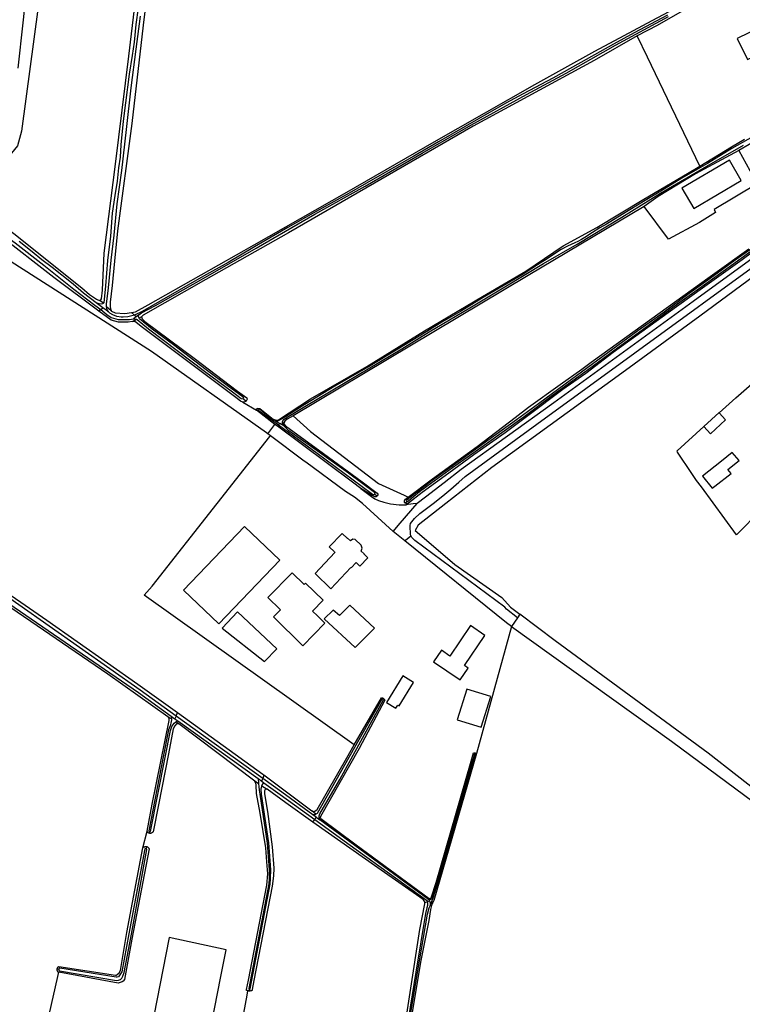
# Model space of a CAD drawing. Header units: metres. Extents: x 174423 to 274510, y 410991 to 462742.
# Tile 211 of 256: x 175044.05 to 175046.52, y 462719.71 to 462723.08. Entities that reach past the tile are written whole.
import ezdxf

# ---------------------------------------------------------------- set-up
doc = ezdxf.new("R2010")
doc.units = ezdxf.units.M
doc.layers.add('N-XX-AL-LIJN_0.20-G', color=7, linetype='Continuous', lineweight=25)

# ---------------------------------------------------------------- blocks, each defined once
blk = doc.blocks.new('Situatie')
at = {"lineweight": -3}
for p, q in [((-11.7118, 8.4826), (-11.7349, 8.5)), ((-11.7197, 8.4763), (-11.7255, 8.4713)), ((-11.7102, 8.4983), (-11.7218, 8.5065)), ((-11.7197, 8.4763), (-11.7118, 8.4826)), ((-11.6934, 8.4686), (-11.7118, 8.4826)), ((-11.6995, 8.4873), (-11.6841, 8.4735)), ((-11.6039, 8.4571), (-11.614, 8.467)), ((-11.6106, 8.4362), (-11.597, 8.4433)), ((-11.5984, 8.4522), (-11.6077, 8.4454)), ((-11.5984, 8.4522), (-11.6039, 8.4571)), ((-11.5892, 8.459), (-11.5984, 8.4522)), ((-11.5805, 8.4522), (-11.5878, 8.4474)), ((-11.2317, 8.1718), (-11.2233, 8.1636)), ((-11.1823, 8.1362), (-11.1854, 8.1391)), ((-11.1487, 8.0516), (-11.1246, 8.084)), ((-11.1227, 8.0964), (-11.1082, 8.0879)), ((-11.1152, 8.0959), (-11.1214, 8.0992)), ((-11.1121, 8.0823), (-11.1161, 8.0777)), ((-11.1082, 8.0879), (-11.1121, 8.0823)), ((-11.0938, 8.0795), (-11.1082, 8.0879)), ((-11.0937, 8.0862), (-11.0986, 8.0928)), ((-10.7766, 7.8388), (-10.784, 7.8456)), ((-10.681, 7.8157), (-10.6742, 7.8212)), ((-10.6812, 7.6872), (-10.7204, 7.7188)), ((-10.7537, 7.1482), (-10.7553, 7.1453)), ((-11.4622, 7.0881), (-11.457, 7.0998)), ((-11.4782, 7.0782), (-11.4907, 7.0861)), ((-11.4787, 7.0877), (-11.4668, 7.0791)), ((-11.4622, 7.0881), (-11.4668, 7.0791)), ((-11.4668, 7.0791), (-11.4563, 7.0716)), ((-11.4529, 7.0622), (-11.4626, 7.0683)), ((-11.1664, 6.8755), (-11.4622, 7.0881)), ((-11.4563, 7.0716), (-11.1823, 6.8746)), ((-11.193, 6.8653), (-11.4529, 7.0622)), ((-10.4415, 6.9598), (-10.4408, 6.9623)), ((-11.1803, 6.8571), (-11.193, 6.8653)), ((-11.1823, 6.8746), (-11.1698, 6.8656)), ((-11.1698, 6.8656), (-11.1664, 6.8755)), ((-11.1698, 6.8656), (-11.1623, 6.8602)), ((-11.1625, 6.8879), (-11.1664, 6.8755)), ((-11.1691, 6.85), (-11.1507, 6.8382)), ((-10.9848, 6.7526), (-10.9982, 6.764)), ((-10.9952, 6.7263), (-10.9888, 6.7353)), ((-10.9836, 6.7426), (-10.9949, 6.7509)), ((-10.9888, 6.7353), (-10.9836, 6.7426)), ((-10.9836, 6.7426), (-10.9714, 6.7337)), ((-10.9689, 6.7392), (-10.9732, 6.7428)), ((-10.6003, 6.4622), (-10.9714, 6.7337)), ((-11.5533, 6.6877), (-11.5522, 6.6935)), ((-11.5634, 6.6424), (-11.5647, 6.635)), ((-10.5928, 6.4621), (-10.5965, 6.465)), ((-10.6127, 6.4515), (-10.6042, 6.4538)), ((-10.5967, 6.4563), (-10.6042, 6.4538)), ((-10.5886, 6.4557), (-10.5866, 6.4488)), ((-11.8628, 6.2228), (-11.8683, 6.2236)), ((-11.2122, 6.149), (-11.2116, 6.1545))]:
    blk.add_line(p, q, dxfattribs=at)
for points in [[(-11.536, 9.7652), (-11.5748, 9.4475), (-11.6128, 9.1125), (-11.662, 8.7455), (-11.6728, 8.6415), (-11.6808, 8.5585), (-11.6868, 8.5022), (-11.6875, 8.4868), (-11.6866, 8.4794), (-11.6841, 8.4735), (-11.6822, 8.4714), (-11.67, 8.4652), (-11.6375, 8.463), (-11.614, 8.467), (-11.601, 8.4692), (-11.5575, 8.493), (-11.1955, 8.6972), (-10.879, 8.8775), (-10.5808, 9.0495), (-10.237, 9.2452), (-10.0318, 9.3588), (-9.9323, 9.4128), (-9.8359, 9.4637), (-9.7399, 9.5152)], [(-11.7349, 8.5), (-11.7782, 8.5321), (-11.8131, 8.5632), (-11.8851, 8.6205), (-11.9209, 8.6465), (-11.9541, 8.674), (-11.9983, 8.7084)], [(-13.1033, 9.5182), (-12.9571, 9.3989), (-12.8358, 9.3032), (-12.7466, 9.2316), (-12.689, 9.1818), (-12.6173, 9.1273), (-12.5629, 9.0842), (-12.4987, 9.0314), (-12.431, 8.9784), (-12.3696, 8.937), (-12.3094, 8.9044), (-12.2568, 8.875), (-12.2271, 8.8596), (-12.2109, 8.8516), (-12.1612, 8.817), (-12.0666, 8.7436), (-12.0114, 8.7041), (-11.9143, 8.6285), (-11.8108, 8.5461), (-11.7394, 8.4917), (-11.7197, 8.4763)], [(-12.1645, 8.8508), (-12.1205, 8.8145), (-12.016, 8.736), (-11.784, 8.5512), (-11.7575, 8.5285), (-11.7345, 8.5125), (-11.7218, 8.5065), (-11.7165, 8.513), (-11.713, 8.5425), (-11.708, 8.6695), (-11.669, 8.9735), (-11.624, 9.3422), (-11.5175, 10.229), (-11.4828, 10.4762), (-11.4659, 10.628), (-11.4515, 10.8308), (-11.4496, 10.8457), (-11.5052, 10.864), (-11.5039, 10.9732), (-11.7466, 11.0939), (-11.7526, 11.0409)], [(-11.7526, 11.0409), (-11.8916, 9.826), (-11.99, 9.0862), (-12.0037, 9.0354), (-12.0545, 8.973), (-12.1614, 8.8545), (-12.1645, 8.8508)], [(-12.0014, 9.3012), (-11.9849, 9.4557), (-11.9689, 9.6038), (-11.9463, 9.7701), (-11.9227, 9.9349), (-11.9125, 10.0347), (-11.8893, 10.2419), (-11.8762, 10.3552), (-11.8582, 10.4845), (-11.8449, 10.6003), (-11.8367, 10.7032), (-11.8174, 10.8428), (-11.806, 10.956), (-11.795, 11.0204), (-11.7931, 11.0299), (-11.7889, 11.0394), (-11.7814, 11.0525)], [(-11.6934, 8.4686), (-11.6972, 8.4759), (-11.6995, 8.4873), (-11.6995, 8.4953), (-11.6924, 8.5504), (-11.684, 8.6447), (-11.6736, 8.7302), (-11.6631, 8.8374), (-11.6474, 8.9511), (-11.6317, 9.0915), (-11.6154, 9.2339), (-11.5989, 9.3657), (-11.5834, 9.4783)], [(-11.5918, 9.5066), (-11.5995, 9.4499), (-11.6057, 9.3902), (-11.6123, 9.3441), (-11.6225, 9.281), (-11.6344, 9.1829), (-11.6424, 9.1197), (-11.651, 9.0392), (-11.6533, 8.9972), (-11.6585, 8.9602), (-11.6638, 8.9146), (-11.6714, 8.866), (-11.6799, 8.8053), (-11.6867, 8.7276), (-11.6964, 8.6444), (-11.7035, 8.5581), (-11.7091, 8.4998), (-11.7102, 8.4983), (-11.7114, 8.4968), (-11.7135, 8.4955), (-11.7181, 8.4947), (-11.7253, 8.4957), (-11.7349, 8.5)], [(-11.5892, 8.459), (-11.5802, 8.465), (-11.5319, 8.4904), (-11.3695, 8.583), (-11.1887, 8.6865), (-10.9885, 8.8019), (-10.8162, 8.898), (-10.6214, 9.0106), (-10.455, 9.1062), (-10.2655, 9.2113), (-10.1294, 9.2838), (-9.9619, 9.3795), (-9.7804, 9.477)], [(-9.7841, 9.4824), (-9.8973, 9.422), (-9.9682, 9.3827), (-10.1078, 9.3046), (-10.1756, 9.2665), (-10.2769, 9.2137), (-10.3359, 9.1814), (-10.4291, 9.1284), (-10.5658, 9.0499), (-10.6504, 9.0009), (-10.7818, 8.925), (-10.8713, 8.874), (-10.9943, 8.8054), (-11.0808, 8.7565), (-11.1944, 8.6904), (-11.2842, 8.6376), (-11.3682, 8.5908), (-11.4221, 8.56), (-11.5784, 8.4701), (-11.6039, 8.4571)], [(-9.6737, 8.9663), (-9.5647, 9.0319), (-9.5207, 9.059)], [(-9.7178, 9.5042), (-9.8192, 9.4468), (-9.8871, 9.4113)], [(-9.4364, 9.3662), (-9.4311, 9.3688), (-9.4663, 9.4408), (-9.5453, 9.4022), (-9.5102, 9.3303), (-9.4743, 9.3478), (-9.4611, 9.3208), (-9.4628, 9.3199), (-9.4409, 9.2751), (-9.4319, 9.2795), (-9.3916, 9.197), (-9.3526, 9.216), (-9.3574, 9.2258), (-9.3192, 9.2445), (-9.3547, 9.3172), (-9.3458, 9.3216), (-9.3677, 9.3663), (-9.4232, 9.3392), (-9.4364, 9.3662)], [(-11.5805, 8.4522), (-11.578, 8.445), (-11.5684, 8.4352), (-11.4006, 8.311), (-11.2521, 8.1976), (-11.2209, 8.1749), (-11.2193, 8.1708), (-11.2233, 8.1636), (-11.227, 8.161), (-11.2342, 8.1606), (-11.1871, 8.1326), (-11.1887, 8.1368), (-11.1854, 8.1391), (-11.1757, 8.1384), (-11.1403, 8.1104), (-11.1311, 8.1027), (-11.1214, 8.0992), (-11.1119, 8.0998), (-11.0028, 8.1714), (-10.8103, 8.2817), (-10.6132, 8.4037), (-10.4151, 8.5209), (-10.2675, 8.608), (-10.1401, 8.694), (-10.0251, 8.7563), (-9.8648, 8.8536), (-9.7155, 8.9412), (-9.6737, 8.9663), (-9.8526, 9.3381), (-9.8871, 9.4113), (-10.0348, 9.327), (-10.4475, 9.1025), (-10.8138, 8.8915), (-11.0785, 8.7382), (-11.361, 8.5792), (-11.5745, 8.4575), (-11.5805, 8.4522)], [(-11.0938, 8.0795), (-11.0983, 8.0877), (-11.0986, 8.0928), (-11.0971, 8.097), (-11.0936, 8.1009), (-11.0828, 8.1095), (-11.0226, 8.1453), (-10.8423, 8.2526), (-10.6916, 8.3425), (-10.5973, 8.4002), (-10.4594, 8.4824), (-10.339, 8.5538), (-10.2075, 8.6335), (-10.0927, 8.6996), (-9.9394, 8.7921), (-9.8081, 8.8743), (-9.6493, 8.9668), (-9.5245, 9.0383)], [(-9.258, 9.1983), (-9.3886, 9.1178), (-9.5046, 9.0408), (-9.5398, 9.02), (-9.4779, 8.9059), (-9.6241, 8.8177), (-9.6196, 8.8077), (-9.6743, 8.7742), (-9.7799, 8.7174), (-9.8633, 8.8281), (-10.2592, 8.5933), (-11.0617, 8.1135)], [(-10.67, 7.8356), (-10.5866, 7.8984), (-10.4336, 8.0091), (-10.3037, 8.1073), (-10.258, 8.1429), (-10.1503, 8.2203), (-10.0761, 8.2735), (-10.0446, 8.2968), (-9.6382, 8.5897), (-9.622, 8.6003), (-9.5059, 8.6837)], [(-9.4907, 9.0674), (-9.5636, 9.0263), (-9.6472, 8.9759), (-9.7344, 8.9251), (-9.8071, 8.8811), (-9.8596, 8.8491), (-9.9387, 8.8017), (-9.9917, 8.7682), (-10.0146, 8.7554), (-10.0398, 8.7397), (-10.0666, 8.7227), (-10.0775, 8.7162), (-10.0905, 8.7089), (-10.1002, 8.7044), (-10.1129, 8.6989), (-10.1252, 8.6934), (-10.1489, 8.6802), (-10.1951, 8.6499), (-10.2274, 8.6298), (-10.2766, 8.5979), (-10.3456, 8.5578), (-10.4134, 8.5172), (-10.4905, 8.4704), (-10.5544, 8.4331), (-10.6057, 8.402), (-10.7045, 8.3412), (-10.7989, 8.2841), (-10.9199, 8.2147), (-11.0221, 8.1521), (-11.0969, 8.1059), (-11.1107, 8.0973), (-11.1152, 8.0959), (-11.1227, 8.0964)], [(-9.5398, 9.02), (-9.6876, 8.9403), (-9.8157, 8.8625), (-9.8633, 8.8281)], [(-9.5317, 8.9177), (-9.5723, 8.9865), (-9.7345, 8.8907), (-9.6934, 8.8219), (-9.5317, 8.9177)], [(-9.0764, 8.9774), (-9.0938, 8.9482), (-9.1285, 8.9162), (-9.1741, 8.8799), (-9.3531, 8.7535), (-9.6965, 8.5042), (-10.1715, 8.1582), (-10.489, 7.9304), (-10.5463, 7.885), (-10.6103, 7.8355), (-10.6392, 7.8142), (-10.6527, 7.8125), (-10.6776, 7.8099)], [(-9.4928, 8.6872), (-9.5526, 8.6452), (-9.6128, 8.601), (-9.6544, 8.5709), (-9.7093, 8.531), (-9.8001, 8.4647), (-9.8856, 8.4038), (-10.0214, 8.3036), (-10.1116, 8.2376), (-10.2244, 8.1549), (-10.2991, 8.0999), (-10.4465, 7.9935), (-10.5873, 7.8922), (-10.6486, 7.8465), (-10.6748, 7.8244), (-10.675, 7.8218), (-10.6742, 7.8212), (-10.6735, 7.8206), (-10.6721, 7.8208), (-10.6685, 7.8233), (-10.6591, 7.8312), (-10.6498, 7.8396), (-10.6303, 7.8546), (-10.5176, 7.9371), (-10.4016, 8.0188), (-10.2735, 8.1115), (-10.1766, 8.1842), (-10.0457, 8.2787), (-9.955, 8.3458), (-9.8673, 8.4101), (-9.7495, 8.4956), (-9.658, 8.5605), (-9.5647, 8.6285), (-9.4658, 8.6995)], [(-9.1205, 8.9512), (-9.1189, 8.9478), (-9.1189, 8.944), (-9.1227, 8.9388), (-9.1657, 8.9099), (-9.2287, 8.8647), (-9.29, 8.8207), (-9.3919, 8.7471), (-9.5293, 8.6468), (-9.6563, 8.5551), (-9.7527, 8.4859), (-9.8719, 8.401), (-9.9698, 8.3294), (-10.0629, 8.258), (-10.1407, 8.204), (-10.2606, 8.1131), (-10.3383, 8.0552), (-10.4451, 7.9798), (-10.5307, 7.918), (-10.6216, 7.8519), (-10.6685, 7.8151), (-10.6722, 7.8134)], [(-10.2963, 7.4239), (-10.3336, 7.4536), (-10.3398, 7.4606), (-10.6464, 7.688), (-10.6574, 7.6984), (-10.6618, 7.7072), (-10.6628, 7.7394), (-10.6618, 7.7458), (-10.6478, 7.7628), (-10.6299, 7.7801), (-10.584, 7.8142), (-10.5515, 7.8407), (-10.5243, 7.863), (-10.4965, 7.8873), (-10.4745, 7.9068), (-10.2298, 8.085), (-9.8955, 8.3292), (-9.4478, 8.6542), (-9.1567, 8.8597), (-9.1465, 8.8669), (-9.1275, 8.8519), (-9.1301, 8.824)], [(-11.7255, 8.4713), (-11.8792, 8.5859), (-12.0714, 8.7339), (-12.1684, 8.8106), (-12.2058, 8.8359)], [(-9.6071, 8.1239), (-9.55, 8.1753), (-9.4421, 8.2697), (-9.3392, 8.2997), (-9.3202, 8.3008), (-9.2105, 8.3073), (-9.1393, 8.3175), (-9.1529, 8.8032), (-9.1552, 8.8322), (-9.1624, 8.8278), (-9.2733, 8.7483), (-9.6734, 8.4543), (-9.9269, 8.2681), (-10.3833, 7.9374), (-10.5412, 7.8142), (-10.6354, 7.7407), (-10.6452, 7.7217), (-10.6148, 7.6953), (-10.5103, 7.6053), (-10.3499, 7.493), (-10.3198, 7.4598), (-10.2883, 7.4359)], [(-10.8539, 6.9895), (-11.5711, 7.5007), (-11.5434, 7.5319), (-11.3218, 7.8142), (-11.1419, 8.0433), (-11.14, 8.0451), (-11.1487, 8.0516), (-11.1538, 8.0552), (-11.5463, 8.3328), (-12.2194, 8.7626)], [(-12.1, 7.5508), (-11.9041, 7.4157), (-11.5925, 7.1972), (-11.457, 7.0998), (-11.1655, 6.8902), (-11.1625, 6.8879), (-10.9982, 6.764), (-10.9919, 6.7625), (-10.9885, 6.7633), (-10.9806, 6.7686), (-10.8793, 6.9456), (-10.8539, 6.9895)], [(-11.7197, 8.4763), (-11.6987, 8.4599), (-11.6843, 8.4498), (-11.6594, 8.4428), (-11.6396, 8.4422), (-11.621, 8.442), (-11.6077, 8.4454)], [(-11.6106, 8.4362), (-11.6259, 8.4335), (-11.6584, 8.4339), (-11.6843, 8.4406), (-11.7255, 8.4713)], [(-11.6039, 8.4571), (-11.6266, 8.4512), (-11.6424, 8.4505), (-11.6497, 8.4506), (-11.6649, 8.453), (-11.6779, 8.458), (-11.6885, 8.4639), (-11.6934, 8.4686)], [(-11.6077, 8.4454), (-11.5992, 8.4441), (-11.597, 8.4433), (-11.5948, 8.4425), (-11.5567, 8.4109), (-11.4584, 8.3367), (-11.3649, 8.2661), (-11.2697, 8.1951), (-11.2395, 8.1731), (-11.2336, 8.1711), (-11.2317, 8.1718), (-11.2306, 8.1736), (-11.2329, 8.1775), (-11.283, 8.2139), (-11.3597, 8.2709), (-11.4711, 8.3561), (-11.5443, 8.4091), (-11.5867, 8.4452), (-11.5878, 8.4474), (-11.5903, 8.4523), (-11.5907, 8.4556), (-11.5892, 8.459)], [(-11.2342, 8.1606), (-11.2421, 8.1634), (-11.2583, 8.1765), (-11.5768, 8.4152), (-11.5983, 8.4323), (-11.6034, 8.4353), (-11.6106, 8.4362)], [(-11.1161, 8.0777), (-11.1246, 8.084), (-11.1871, 8.1326)], [(-11.1227, 8.0964), (-11.128, 8.0983), (-11.1329, 8.1014), (-11.1414, 8.1078), (-11.176, 8.1348), (-11.1802, 8.1367), (-11.1823, 8.1362), (-11.183, 8.1348), (-11.1823, 8.1326), (-11.1172, 8.086), (-11.1121, 8.0823)], [(-11.0617, 8.1135), (-11.0828, 8.1022), (-11.0912, 8.0952), (-11.0935, 8.0915), (-11.0937, 8.0862), (-11.0887, 8.0799), (-10.9584, 7.9845), (-10.8264, 7.8876), (-10.7758, 7.8496), (-10.7731, 7.8465), (-10.7731, 7.8435), (-10.7745, 7.8403), (-10.7766, 7.8388), (-10.7787, 7.8373), (-10.7833, 7.8373), (-10.7942, 7.8423), (-10.8306, 7.8657), (-10.7947, 7.8376), (-10.7834, 7.8304), (-10.7707, 7.824), (-10.7526, 7.8186), (-10.7302, 7.8132), (-10.7008, 7.8096), (-10.679, 7.8097), (-10.6776, 7.8099), (-10.6722, 7.8134), (-10.6767, 7.8136), (-10.681, 7.8157), (-10.6825, 7.8186), (-10.6825, 7.8235), (-10.6785, 7.8292), (-10.67, 7.8356)], [(-11.0617, 8.1135), (-11.0035, 8.0606), (-10.7707, 7.882), (-10.6833, 7.8423), (-10.67, 7.8356)], [(-9.6594, 8.0769), (-9.6371, 8.0525), (-9.5852, 8.1), (-9.6071, 8.1239), (-9.6077, 8.1246), (-9.6596, 8.0771), (-9.6594, 8.0769)], [(-10.8306, 7.8657), (-10.8595, 7.8872), (-11.1161, 8.0777)], [(-11.1121, 8.0823), (-10.98, 7.9855), (-10.7962, 7.8489), (-10.789, 7.8453), (-10.7852, 7.8447), (-10.784, 7.8456), (-10.7828, 7.8465), (-10.7824, 7.8472), (-10.7841, 7.8513), (-10.8738, 7.9176), (-10.98, 7.9945), (-11.0766, 8.0624), (-11.0938, 8.0795)], [(-9.1011, 6.9537), (-9.1128, 7.0042), (-9.3746, 6.9435), (-9.3983, 7.345), (-9.4014, 7.4333), (-9.4338, 7.7985), (-9.4358, 7.8115), (-9.4399, 7.8124), (-9.4601, 7.7955), (-9.463, 7.7931), (-9.5479, 7.7076), (-9.668, 7.8711), (-9.6842, 7.8932), (-9.7002, 7.9166), (-9.7495, 7.9889), (-9.7511, 7.9943), (-9.6594, 8.0769)], [(-10.7204, 7.7188), (-10.7998, 7.7908), (-10.825, 7.8142), (-10.8527, 7.8361), (-10.8837, 7.8547), (-11.0187, 7.955), (-11.0243, 7.9592), (-11.14, 8.0451)], [(-9.5661, 7.9162), (-9.5773, 7.9306), (-9.5395, 7.9605), (-9.5625, 7.9882), (-9.5991, 7.9584), (-9.5995, 7.9589), (-9.6645, 7.9075), (-9.6308, 7.8669), (-9.6224, 7.8733), (-9.5661, 7.9162)], [(-10.7204, 7.7188), (-10.697, 7.7472), (-10.6392, 7.8142)], [(-11.3164, 7.4027), (-11.1079, 7.6205), (-11.2284, 7.7359), (-11.4369, 7.5181), (-11.3164, 7.4027)], [(-10.8765, 7.6958), (-10.8772, 7.6951), (-10.8954, 7.7122), (-10.9389, 7.6661), (-10.9207, 7.649), (-10.9211, 7.6486), (-10.9195, 7.647), (-10.9876, 7.5749), (-10.9335, 7.523), (-10.8658, 7.5954), (-10.8643, 7.5939), (-10.8473, 7.6121), (-10.8342, 7.5998), (-10.8069, 7.629), (-10.82, 7.6412), (-10.8194, 7.6419), (-10.8299, 7.6518), (-10.8265, 7.6611), (-10.8304, 7.672), (-10.8507, 7.6912), (-10.859, 7.6926), (-10.8669, 7.6867), (-10.8765, 7.6958)], [(-10.6812, 7.6872), (-10.6788, 7.6894), (-10.6601, 7.7039)], [(-10.3162, 7.394), (-10.3338, 7.4066), (-10.6812, 7.6872)], [(-11.107, 7.4525), (-11.1059, 7.4514), (-11.1071, 7.4503), (-11.1298, 7.427), (-11.0287, 7.3285), (-10.9538, 7.4054), (-10.9796, 7.4306), (-10.996, 7.4465), (-10.9597, 7.4837), (-10.9598, 7.4838), (-11.0203, 7.5416), (-11.0243, 7.5375), (-11.0247, 7.5379), (-11.0654, 7.5776), (-11.1483, 7.4927), (-11.107, 7.4525)], [(-11.4622, 7.0881), (-11.5853, 7.1766), (-12.1036, 7.5407)], [(-12.092, 7.5123), (-11.5909, 7.1683), (-11.4787, 7.0877)], [(-11.5614, 6.6945), (-11.5434, 6.7872), (-11.4855, 7.0732), (-11.4861, 7.0782), (-11.4882, 7.0828), (-11.4907, 7.0861), (-11.6953, 7.2309), (-12.0707, 7.4877)], [(-12.0699, 5.3023), (-11.8665, 6.1987), (-11.8631, 6.2134), (-11.8656, 6.2139), (-11.8657, 6.2139), (-11.8665, 6.2152), (-11.8672, 6.2166), (-11.8677, 6.218), (-11.8681, 6.2195), (-11.8683, 6.221), (-11.8684, 6.2225), (-11.8683, 6.2236), (-11.8683, 6.224), (-11.868, 6.2255), (-11.8676, 6.2269), (-11.8671, 6.2284), (-11.8663, 6.2297), (-11.8655, 6.2309), (-11.8645, 6.2321), (-11.8627, 6.2327), (-11.6687, 6.2035), (-11.6656, 6.2036), (-11.6631, 6.2053), (-11.6561, 6.2117), (-11.6523, 6.2197), (-11.6302, 6.3487), (-11.5754, 6.6383), (-11.5614, 6.6945)], [(-10.7848, 7.3886), (-10.8686, 7.4674), (-10.9042, 7.4314), (-10.9256, 7.4498), (-10.9564, 7.4198), (-10.8506, 7.3224), (-10.7848, 7.3886)], [(-11.1184, 7.3175), (-11.2519, 7.4446), (-11.3047, 7.388), (-11.1605, 7.274), (-11.1184, 7.3175)], [(-10.2883, 7.4359), (-10.2963, 7.4239), (-10.3162, 7.394)], [(-8.6681, 6.2333), (-8.9183, 6.4273), (-9.0798, 6.5421), (-9.3474, 6.7295), (-9.6451, 6.961), (-10.1676, 7.3447), (-10.2883, 7.4359)], [(-10.3162, 7.394), (-10.4357, 6.9604), (-10.5821, 6.4581), (-10.5866, 6.4488), (-10.5881, 6.4456), (-10.5932, 6.4272), (-10.5993, 6.3898), (-10.6272, 6.2476), (-10.6572, 6.0693), (-10.6994, 5.8031), (-10.7534, 5.454), (-10.794, 5.1985), (-10.8325, 4.9452), (-10.842, 4.8909), (-10.8435, 4.881), (-10.8467, 4.8729), (-10.8489, 4.8695), (-10.7926, 4.8483), (-10.4006, 4.7102), (-9.6935, 4.4638), (-9.1697, 4.2796)], [(-10.4772, 7.2604), (-10.4073, 7.3636), (-10.4566, 7.397), (-10.5268, 7.2932), (-10.5557, 7.3127), (-10.5825, 7.2732), (-10.4914, 7.2116), (-10.4643, 7.2517), (-10.4772, 7.2604)], [(-10.3162, 7.394), (-9.7704, 7.0028), (-8.6893, 6.2021)], [(-10.6515, 7.2032), (-10.6878, 7.2253), (-10.7434, 7.1342), (-10.7116, 7.1148), (-10.7051, 7.1254), (-10.7006, 7.1227), (-10.6515, 7.2032)], [(-10.3871, 7.1546), (-10.4693, 7.1801), (-10.5018, 7.0752), (-10.4197, 7.0497), (-10.3871, 7.1546)], [(-10.9714, 6.7337), (-10.9732, 6.7407), (-10.9732, 6.7428), (-10.9732, 6.7471), (-10.9712, 6.754), (-10.9033, 6.8718), (-10.7535, 7.1435), (-10.7539, 7.1441), (-10.7545, 7.1448), (-10.7553, 7.1453), (-10.7561, 7.1458), (-10.757, 7.146), (-10.758, 7.1462), (-10.7589, 7.1461), (-10.9803, 6.7555), (-10.9848, 6.7526), (-10.9855, 6.7521), (-10.9878, 6.751), (-10.9949, 6.7509)], [(-10.7537, 7.1482), (-10.7535, 7.148), (-10.7524, 7.1471), (-10.7513, 7.146), (-10.7504, 7.1449), (-10.7499, 7.1441), (-10.7493, 7.1422), (-10.8373, 6.9774), (-10.9689, 6.7451), (-10.9691, 6.7436), (-10.9695, 6.7403), (-10.9689, 6.7392)], [(-10.8539, 6.9895), (-10.7604, 7.1507), (-10.7589, 7.1505), (-10.7575, 7.1501), (-10.7561, 7.1495), (-10.7548, 7.1489), (-10.7537, 7.1482)], [(-11.4787, 7.0877), (-11.4782, 7.0782), (-11.478, 7.0752), (-11.4798, 7.0642), (-11.4829, 7.055), (-11.4875, 7.0407), (-11.5062, 6.9484), (-11.5553, 6.6959), (-11.5552, 6.6952), (-11.5543, 6.6942), (-11.5532, 6.6938), (-11.5522, 6.6935), (-11.5513, 6.6933), (-11.5498, 6.6934), (-11.549, 6.6939), (-11.4998, 6.9464), (-11.4812, 7.0387), (-11.4766, 7.053), (-11.4682, 7.0634), (-11.4627, 7.0683), (-11.4626, 7.0683), (-11.4563, 7.0716)], [(-11.4529, 7.0622), (-11.4596, 7.0619), (-11.4611, 7.0613), (-11.4667, 7.0547), (-11.4721, 7.0446), (-11.4886, 6.959), (-11.5222, 6.7846), (-11.5408, 6.6931), (-11.5416, 6.6919), (-11.5425, 6.6909), (-11.5435, 6.69), (-11.5446, 6.6892), (-11.5458, 6.6885), (-11.547, 6.688), (-11.5483, 6.6877), (-11.5497, 6.6875), (-11.5511, 6.6874), (-11.5524, 6.6876), (-11.5533, 6.6877)], [(-10.5965, 6.465), (-10.5957, 6.4646), (-10.5929, 6.4646), (-10.5907, 6.4669), (-10.5738, 6.5198), (-10.4562, 6.9267), (-10.4468, 6.9622), (-10.4454, 6.9625), (-10.4439, 6.9626), (-10.4424, 6.9625), (-10.4409, 6.9624), (-10.4408, 6.9623)], [(-10.4408, 6.9623), (-10.4394, 6.962), (-10.438, 6.9616), (-10.4367, 6.961), (-10.4357, 6.9604)], [(-10.5946, 6.4405), (-10.5901, 6.4527), (-10.5886, 6.4557), (-10.5872, 6.4587), (-10.5849, 6.4635), (-10.5549, 6.5622), (-10.4397, 6.9585), (-10.44, 6.9593), (-10.4406, 6.9596), (-10.4415, 6.9598), (-10.4423, 6.9599), (-10.4434, 6.9595), (-10.5581, 6.5647), (-10.5881, 6.466), (-10.5893, 6.4642), (-10.5904, 6.4631), (-10.5928, 6.4621), (-10.5937, 6.4617), (-10.5961, 6.4614), (-10.6003, 6.4622)], [(-11.2178, 6.15), (-11.2196, 6.1506), (-11.2213, 6.1513), (-11.2211, 6.1547), (-11.215, 6.1862), (-11.152, 6.5109), (-11.1485, 6.5491), (-11.1518, 6.5908), (-11.1553, 6.6379), (-11.1754, 6.7563), (-11.1871, 6.8235), (-11.1884, 6.8527), (-11.19, 6.8607), (-11.193, 6.8653)], [(-11.1823, 6.8746), (-11.1805, 6.8594), (-11.1803, 6.8571), (-11.1794, 6.8478), (-11.1783, 6.8353), (-11.1756, 6.8211), (-11.1506, 6.6545), (-11.1441, 6.5628), (-11.1446, 6.5332), (-11.1457, 6.5152), (-11.2137, 6.1575), (-11.2137, 6.1572), (-11.2137, 6.1566), (-11.2137, 6.1564), (-11.2135, 6.156), (-11.2132, 6.1554), (-11.2128, 6.155), (-11.2122, 6.1547), (-11.2116, 6.1545), (-11.211, 6.1545), (-11.2104, 6.1546), (-11.2098, 6.1549), (-11.2093, 6.1553), (-11.209, 6.1558), (-11.2087, 6.1564), (-11.2087, 6.1571), (-11.1407, 6.5146), (-11.1396, 6.533), (-11.1391, 6.563), (-11.1456, 6.6548), (-11.1709, 6.8216), (-11.1712, 6.839), (-11.1696, 6.8485), (-11.1691, 6.85), (-11.168, 6.8535), (-11.1623, 6.8602)], [(-10.9949, 6.7509), (-11.1012, 6.8287), (-11.1664, 6.8755)], [(-11.1623, 6.8602), (-11.1069, 6.8204), (-10.9888, 6.7353)], [(-11.2085, 6.1492), (-11.2103, 6.149), (-11.2122, 6.149), (-11.2135, 6.1491), (-11.2141, 6.1492), (-11.2159, 6.1495), (-11.2178, 6.15), (-11.2205, 6.1352), (-11.3124, 5.6377)], [(-10.6999, 5.8995), (-10.6626, 6.1439), (-10.6301, 6.3589), (-10.6126, 6.4466), (-10.6127, 6.4515), (-10.6131, 6.4538), (-10.6149, 6.4573), (-10.6184, 6.4615), (-10.7726, 6.5693), (-10.9952, 6.7263), (-11.0875, 6.7914), (-11.1507, 6.8382), (-11.1555, 6.8381), (-11.158, 6.8368), (-11.1596, 6.8348), (-11.1601, 6.8327), (-11.16, 6.823), (-11.1504, 6.762), (-11.1336, 6.6421), (-11.1286, 6.5689), (-11.1296, 6.5428), (-11.1339, 6.5068), (-11.1964, 6.1845), (-11.2023, 6.1541), (-11.2024, 6.1508), (-11.2029, 6.1506), (-11.2046, 6.15), (-11.2065, 6.1495), (-11.2084, 6.1492), (-11.2085, 6.1492)], [(-10.9888, 6.7353), (-10.8671, 6.6475), (-10.607, 6.4595), (-10.6049, 6.4565), (-10.6042, 6.4538)], [(-10.9689, 6.7392), (-10.9683, 6.7381), (-10.8468, 6.6483), (-10.5973, 6.4654), (-10.5965, 6.465)], [(-11.5533, 6.6877), (-11.5537, 6.6878), (-11.555, 6.6883), (-11.5563, 6.6888), (-11.5574, 6.6896), (-11.5585, 6.6904), (-11.5594, 6.6914), (-11.5603, 6.6924), (-11.561, 6.6936), (-11.5614, 6.6945)], [(-11.5634, 6.6424), (-11.5624, 6.6422), (-11.5611, 6.6417), (-11.5598, 6.6411), (-11.5586, 6.6403), (-11.5575, 6.6394), (-11.5565, 6.6384), (-11.5556, 6.6373), (-11.5548, 6.6361), (-11.5542, 6.6348), (-11.6136, 6.3257), (-11.6383, 6.1888), (-11.6426, 6.1832), (-11.6466, 6.1804), (-11.6531, 6.1779), (-11.66, 6.1763), (-11.8631, 6.2134)], [(-11.5647, 6.635), (-11.5673, 6.6351), (-11.569, 6.6343), (-11.6237, 6.3448), (-11.6474, 6.2151), (-11.6519, 6.2074), (-11.659, 6.1978), (-11.6628, 6.1966), (-11.6672, 6.1964), (-11.8589, 6.2276), (-11.8613, 6.2266), (-11.8625, 6.2251), (-11.8628, 6.2228), (-11.8625, 6.2207), (-11.8605, 6.2177), (-11.666, 6.1851), (-11.6589, 6.1861), (-11.6524, 6.1884), (-11.6475, 6.1927), (-11.6437, 6.2), (-11.6392, 6.2129), (-11.6139, 6.343), (-11.5618, 6.6322), (-11.563, 6.6343), (-11.5647, 6.635)], [(-11.5754, 6.6383), (-11.5754, 6.6384), (-11.5744, 6.6394), (-11.5733, 6.6403), (-11.5721, 6.641), (-11.5708, 6.6417), (-11.5694, 6.6421), (-11.5681, 6.6425), (-11.5666, 6.6426), (-11.5652, 6.6426), (-11.5638, 6.6425), (-11.5634, 6.6424)], [(-10.6003, 6.4622), (-10.5972, 6.4574), (-10.5967, 6.4563)], [(-11.3654, 5.0391), (-11.1529, 4.9669), (-10.8667, 4.8675), (-10.8624, 4.8675), (-10.8581, 4.8685), (-10.8548, 4.87), (-10.8513, 4.8743), (-10.8486, 4.88), (-10.8335, 4.96), (-10.783, 5.2848), (-10.7341, 5.6082), (-10.697, 5.8545), (-10.638, 6.2127), (-10.6035, 6.4117), (-10.5973, 6.433), (-10.5946, 6.4405)], [(-10.6042, 6.4538), (-10.604, 6.4517), (-10.6037, 6.4493), (-10.6039, 6.4416), (-10.6057, 6.4337), (-10.61, 6.414), (-10.6429, 6.2135), (-10.7019, 5.8553), (-10.7391, 5.609), (-10.788, 5.2855), (-10.8384, 4.9608), (-10.8534, 4.8816), (-10.8555, 4.877), (-10.8579, 4.8741), (-10.8598, 4.8733), (-10.863, 4.8725), (-10.8658, 4.8725), (-11.1512, 4.9716), (-11.3595, 5.0424)], [(-10.5967, 6.4563), (-10.5954, 6.4533), (-10.5945, 6.4504), (-10.5945, 6.4468), (-10.5946, 6.4405)], [(-11.3094, 6.1985), (-11.2915, 6.2899), (-11.4861, 6.3322), (-11.5786, 5.8545), (-11.3853, 5.8157), (-11.3845, 5.8156), (-11.3094, 6.1985)]]:
    blk.add_lwpolyline(points, dxfattribs=at)

msp = doc.modelspace()

# ---------------------------------------------------------------- block references
at = {"layer": 'N-XX-AL-LIJN_0.20-G'}
msp.add_blockref('Situatie', (175056.047, 462713.6112), dxfattribs=at)

doc.saveas('drawing.dxf')
